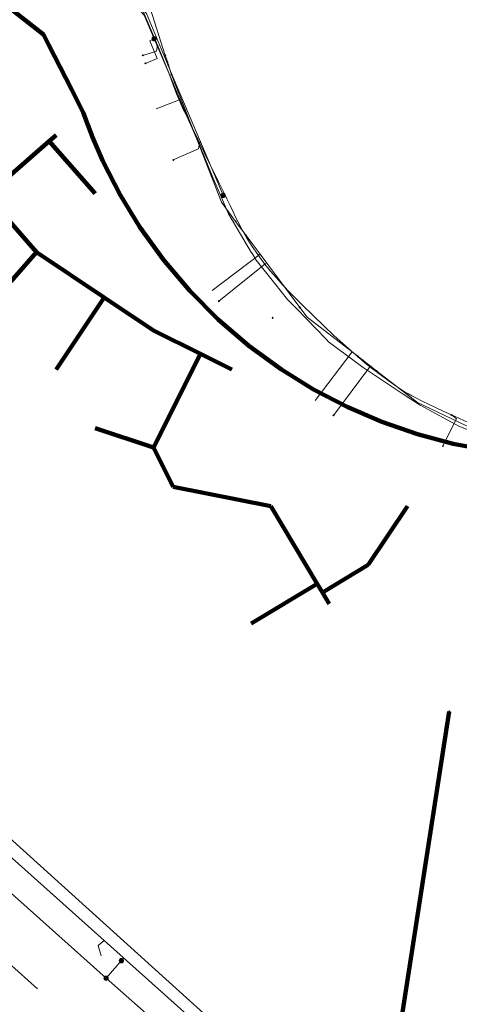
# Model space of a CAD drawing. Header units: metres. Extents: x 98902 to 136161, y 449037 to 499677.
# Tile 170 of 200: x 113293 to 113316, y 483532 to 483582. Entities that reach past the tile are written whole.
import ezdxf
from ezdxf.lldxf.tags import DXFTag

# ---------------------------------------------------------------- set-up
doc = ezdxf.new("R2010")
doc.units = ezdxf.units.M
doc.linetypes.add('RI-OVERIG', pattern=[17, 5, -2, 2, -2, 0, -2, 2, -2])
for name, color, linetype, lineweight in [('B-WE-KL-DATA-G', 90, 'KL-DATA-N', 18), ('B-WE-KL-DATA_HULPSTUK-S', 90, 'Continuous', 25), ('B-WE-KL-DATA_KABELBED-G', 90, 'Continuous', 100), ('B-WE-KL-ET_LS-G', 190, 'KL-LS-N', 18), ('B-WE-KL-ET_LS_HULPSTUK-S', 190, 'Continuous', 25), ('B-WE-KL-GAS_HD-G', 30, 'KL-GAS-HD-N', 18), ('B-WE-KL-GAS_LD-G', 50, 'KL-GAS-LD-N', 18), ('B-WE-KL-GAS_LD_HULPSTUK-S', 50, 'Continuous', 25), ('B-WE-RI-VRIJVERVAL-G', 210, 'RI-OVERIG', 18)]:
    doc.layers.add(name, color=color, linetype=linetype, lineweight=lineweight)
doc.styles.add('NLCS-ISO', font='NLCS-ISO.ttf')
doc.styles.get("Standard").update_dxf_attribs({"font": 'arial.ttf'})
tags = doc.linetypes.add('KL-DATA-N', pattern='A,4,-1,[101,NLCS.SHX,S=0.5,R=0,X=0,Y=0],-1,4,-1,["D",Standard,S=1,R=0,X=-0.25,Y=-0.5],-1.5', length=12.5).pattern_tags.tags
tags[18] = DXFTag(74, 10)
tags = doc.linetypes.add('KL-GAS-HD-N', pattern='A,4,-1,[69,NLCS.SHX,S=0.5,R=0,X=0,Y=0],-1,4,-1,["H",Standard,S=1,R=0,X=0,Y=-0.5],-2', length=13).pattern_tags.tags
tags[18] = DXFTag(74, 10)
tags = doc.linetypes.add('KL-GAS-LD-N', pattern='A,4,-1,[69,NLCS.SHX,S=0.5,R=0,X=0,Y=0],-1,4,-1,["L",Standard,S=1,R=0,X=0.25,Y=-0.5],-2', length=13).pattern_tags.tags
tags[18] = DXFTag(74, 10)
tags = doc.linetypes.add('KL-LS-N', pattern='A,4,-1,[103,NLCS.SHX,S=0.75,R=0,X=0,Y=0],-1,4,-1,["L",Standard,S=1,R=0,X=0,Y=-0.5],-2', length=13).pattern_tags.tags
tags[18] = DXFTag(74, 10)

# ---------------------------------------------------------------- blocks, each defined once
blk = doc.blocks.new('SKL-WTB_HULP_OVERIG-SO')
at = {"color": 0, "linetype": 'ByBlock', "lineweight": 18}
for points in [[(-0.14, 0.14), (0.14, -0.14)], [(0.14, 0.14), (-0.14, -0.14)]]:
    blk.add_lwpolyline(points, dxfattribs=at)
at = {"color": 0, "linetype": 'ByBlock', "lineweight": 18, "style": 'NLCS-ISO', "flags": 1}
for tag, p in [('TYPE', (1.5, 0)), ('OMSCHRIJVING', (1.5, -3)), ('LABEL', (1.5, -1.5))]:
    blk.add_attdef(tag, p, '', height=1, dxfattribs=at)
blk = doc.blocks.new('SKL-WTB_HULP_MOF-SO')
at = {"linetype": 'ByBlock', "lineweight": 18}
h = blk.add_hatch(color=0, dxfattribs=at)
h.dxf.hatch_style = 1
h.paths.add_polyline_path([(-0.5625, 0, 1), (0.5625, 0, 1)])
at = {"color": 0, "linetype": 'ByBlock', "lineweight": 18}
blk.add_circle((0, 0), 0.5625, dxfattribs=at)
at = {"color": 0, "linetype": 'ByBlock', "lineweight": 18, "style": 'NLCS-ISO', "flags": 1}
for tag, p in [('TYPE', (1.5, 0)), ('OMSCHRIJVING', (1.5, -3)), ('LABEL', (1.5, -1.5))]:
    blk.add_attdef(tag, p, '', height=1, dxfattribs=at)

msp = doc.modelspace()

# ---------------------------------------------------------------- linework, layer by layer
at = {"layer": 'B-WE-KL-DATA-G', "flags": 128}
for points in [[(113267.042, 483609.912), (113268.342, 483610.028), (113269.055, 483609.126), (113269.391, 483602.365), (113273.824, 483602.54), (113280.409, 483597.474), (113285.184, 483593.949), (113290.411, 483589.953), (113292.338, 483583.217), (113296.672, 483584.693), (113299.817, 483582.499), (113300.598, 483580.073), (113300.654, 483579.897), (113300.705, 483579.739), (113300.756, 483579.582), (113300.912, 483579.094), (113301.074, 483578.683), (113301.407, 483577.829), (113303.469, 483572.559), (113304.198, 483571.581), (113304.737, 483570.861), (113305.455, 483569.899), (113307.49, 483567.175), (113307.859, 483566.681), (113310.166, 483564.898), (113310.72, 483564.469), (113311.115, 483564.164), (113311.431, 483563.919), (113313.515, 483562.308), (113316.358, 483560.963), (113317.894, 483560.236), (113318.166, 483560.107), (113318.467, 483559.965), (113318.532, 483559.947), (113322.593, 483558.819), (113323.259, 483558.752), (113324.553, 483558.621), (113325.041, 483558.572), (113325.529, 483558.523), (113327.808, 483558.293), (113332.39, 483558.601), (113332.731, 483558.686)], [(113267.795, 483603.33), (113267.255, 483603.302), (113267.23, 483603.868), (113268.964, 483603.944), (113269.624, 483603.973), (113270.557, 483603.359), (113273.383, 483601.079), (113278.304, 483597.108), (113257.751, 483571.637), (113251.678, 483564.703), (113256.382, 483560.433), (113260.819, 483556.525), (113266.246, 483551.745), (113269.849, 483548.57), (113272.817, 483545.955), (113292.689, 483568.512), (113294, 483570), (113297.462, 483567.692), (113300, 483566), (113302.4, 483564.8), (113300, 483560), (113301, 483558)], [(113267.795, 483603.33), (113267.255, 483603.302), (113267.23, 483603.868), (113268.964, 483603.944), (113269.624, 483603.973), (113270.557, 483603.359), (113273.383, 483601.079), (113278.304, 483597.108), (113257.751, 483571.637), (113251.678, 483564.703), (113256.382, 483560.433), (113260.819, 483556.525), (113266.246, 483551.745), (113269.849, 483548.57), (113272.817, 483545.955), (113292.689, 483568.512), (113294, 483570), (113297.462, 483567.692), (113300, 483566), (113302.4, 483564.8), (113300, 483560)], [(113267.795, 483603.33), (113267.255, 483603.302), (113267.23, 483603.868), (113268.964, 483603.944), (113269.624, 483603.973), (113270.557, 483603.359), (113273.383, 483601.079), (113278.304, 483597.108), (113257.751, 483571.637), (113251.678, 483564.703), (113256.382, 483560.433), (113260.819, 483556.525), (113266.246, 483551.745), (113269.849, 483548.57), (113272.817, 483545.955), (113292.689, 483568.512), (113294, 483570), (113297.462, 483567.692), (113300, 483566), (113302.4, 483564.8), (113300, 483560), (113301, 483558), (113306, 483557)], [(113267.795, 483603.33), (113267.255, 483603.302), (113267.23, 483603.868), (113268.964, 483603.944), (113269.624, 483603.973), (113270.557, 483603.359), (113273.383, 483601.079), (113278.304, 483597.108), (113257.751, 483571.637), (113251.678, 483564.703), (113256.382, 483560.433), (113260.819, 483556.525), (113266.246, 483551.745), (113269.849, 483548.57), (113272.817, 483545.955), (113292.689, 483568.512), (113294, 483570), (113297.462, 483567.692), (113300, 483566), (113302.4, 483564.8), (113300, 483560), (113301, 483558), (113306, 483557), (113308.382, 483553.029), (113308.647, 483552.588), (113309, 483552)], [(113267.795, 483603.33), (113267.255, 483603.302), (113267.23, 483603.868), (113268.964, 483603.944), (113269.624, 483603.973), (113270.557, 483603.359), (113273.383, 483601.079), (113278.304, 483597.108), (113257.751, 483571.637), (113251.678, 483564.703), (113256.382, 483560.433), (113260.819, 483556.525), (113266.246, 483551.745), (113269.849, 483548.57), (113272.817, 483545.955), (113292.689, 483568.512), (113294, 483570), (113291.46, 483572.903), (113292.31, 483573.646), (113292, 483574)], [(113267.795, 483603.33), (113267.255, 483603.302), (113267.23, 483603.868), (113268.964, 483603.944), (113269.624, 483603.973), (113270.557, 483603.359), (113273.383, 483601.079), (113278.304, 483597.108), (113257.751, 483571.637), (113251.678, 483564.703), (113256.382, 483560.433), (113260.819, 483556.525), (113266.246, 483551.745), (113269.849, 483548.57), (113272.817, 483545.955), (113292.689, 483568.512), (113294, 483570), (113297.462, 483567.692), (113300, 483566), (113302.4, 483564.8), (113304, 483564)], [(113267.795, 483603.33), (113267.255, 483603.302), (113267.23, 483603.868), (113268.964, 483603.944), (113269.624, 483603.973), (113270.557, 483603.359), (113273.383, 483601.079), (113278.304, 483597.108), (113257.751, 483571.637), (113251.678, 483564.703), (113256.382, 483560.433), (113260.819, 483556.525), (113266.246, 483551.745), (113269.849, 483548.57), (113272.817, 483545.955), (113292.689, 483568.512), (113294, 483570), (113297.462, 483567.692), (113300, 483566), (113302.4, 483564.8), (113300, 483560), (113301, 483558), (113306, 483557), (113308.382, 483553.029), (113308.647, 483552.588), (113311, 483554), (113313, 483557)], [(113267.795, 483603.33), (113267.255, 483603.302), (113267.23, 483603.868), (113268.964, 483603.944), (113269.624, 483603.973), (113270.557, 483603.359), (113273.383, 483601.079), (113278.304, 483597.108), (113257.751, 483571.637), (113251.678, 483564.703), (113256.382, 483560.433), (113260.819, 483556.525), (113266.246, 483551.745), (113269.849, 483548.57), (113272.817, 483545.955), (113292.689, 483568.512), (113294, 483570), (113297.462, 483567.692), (113295, 483564)], [(113267.795, 483603.33), (113267.255, 483603.302), (113267.23, 483603.868), (113268.964, 483603.944), (113269.624, 483603.973), (113270.557, 483603.359), (113273.383, 483601.079), (113278.304, 483597.108), (113257.751, 483571.637), (113251.678, 483564.703), (113256.382, 483560.433), (113260.819, 483556.525), (113266.246, 483551.745), (113269.849, 483548.57), (113272.817, 483545.955), (113292.689, 483568.512), (113294, 483570), (113297.462, 483567.692), (113300, 483566), (113302.4, 483564.8), (113300, 483560), (113297, 483561)], [(113267.795, 483603.33), (113267.255, 483603.302), (113267.23, 483603.868), (113268.964, 483603.944), (113269.624, 483603.973), (113270.557, 483603.359), (113273.383, 483601.079), (113278.304, 483597.108), (113257.751, 483571.637), (113251.678, 483564.703), (113256.382, 483560.433), (113260.819, 483556.525), (113266.246, 483551.745), (113269.849, 483548.57), (113272.817, 483545.955), (113292.689, 483568.512), (113294, 483570), (113297.462, 483567.692), (113300, 483566), (113302.4, 483564.8), (113300, 483560), (113301, 483558), (113306, 483557), (113308.382, 483553.029), (113305, 483551)], [(113267.795, 483603.33), (113267.255, 483603.302), (113267.23, 483603.868), (113268.964, 483603.944), (113269.624, 483603.973), (113270.557, 483603.359), (113273.383, 483601.079), (113278.304, 483597.108), (113257.751, 483571.637), (113251.678, 483564.703), (113256.382, 483560.433), (113260.819, 483556.525), (113266.246, 483551.745), (113269.849, 483548.57), (113272.817, 483545.955), (113292.689, 483568.512), (113294, 483570), (113297.462, 483567.692), (113300, 483566)], [(113267.795, 483603.33), (113267.255, 483603.302), (113267.23, 483603.868), (113268.964, 483603.944), (113269.624, 483603.973), (113270.557, 483603.359), (113273.383, 483601.079), (113278.304, 483597.108), (113257.751, 483571.637), (113251.678, 483564.703), (113256.382, 483560.433), (113260.819, 483556.525), (113266.246, 483551.745), (113269.849, 483548.57), (113272.817, 483545.955), (113292.689, 483568.512), (113294, 483570), (113297.462, 483567.692), (113300, 483566), (113302.4, 483564.8), (113300, 483560), (113301, 483558), (113306, 483557), (113308.382, 483553.029), (113308.647, 483552.588), (113311, 483554)], [(113267.795, 483603.33), (113267.255, 483603.302), (113267.23, 483603.868), (113268.964, 483603.944), (113269.624, 483603.973), (113270.557, 483603.359), (113273.383, 483601.079), (113278.304, 483597.108), (113257.751, 483571.637), (113251.678, 483564.703), (113256.382, 483560.433), (113260.819, 483556.525), (113266.246, 483551.745), (113269.849, 483548.57), (113272.817, 483545.955), (113292.689, 483568.512), (113294, 483570), (113291.46, 483572.903), (113292.31, 483573.646), (113294.646, 483575.69), (113297, 483573)], [(113267.795, 483603.33), (113267.255, 483603.302), (113267.23, 483603.868), (113268.964, 483603.944), (113269.624, 483603.973), (113270.557, 483603.359), (113273.383, 483601.079), (113278.304, 483597.108), (113257.751, 483571.637), (113251.678, 483564.703), (113256.382, 483560.433), (113260.819, 483556.525), (113266.246, 483551.745), (113269.849, 483548.57), (113272.817, 483545.955), (113292.689, 483568.512), (113294, 483570), (113291.46, 483572.903), (113289.726, 483574.885), (113287, 483578)], [(113300.598, 483580.073), (113300.654, 483579.897)], [(113300.654, 483579.897), (113300.705, 483579.739)], [(113300.705, 483579.739), (113300.756, 483579.582)], [(113300.756, 483579.582), (113300.912, 483579.094)], [(113300.912, 483579.094), (113301.074, 483578.683)], [(113301.074, 483578.683), (113301.407, 483577.829)], [(113300.121, 483577.343), (113301.41, 483577.83)], [(113301.407, 483577.829), (113303.469, 483572.559), (113304.198, 483571.581)], [(113304.198, 483571.581), (113304.737, 483570.861)], [(113304.737, 483570.861), (113305.455, 483569.899)], [(113303, 483568.047), (113305.455, 483569.899)], [(113305.455, 483569.899), (113307.49, 483567.175)], [(113307.49, 483567.175), (113307.859, 483566.681), (113310.166, 483564.898)], [(113308.268, 483562.416), (113310.166, 483564.898)], [(113310.166, 483564.898), (113310.467, 483564.665)], [(113310.467, 483564.665), (113310.72, 483564.469)], [(113310.72, 483564.469), (113311.115, 483564.164)], [(113311.115, 483564.164), (113311.431, 483563.919)], [(113311.431, 483563.919), (113313.515, 483562.308), (113316.358, 483560.963)]]:
    msp.add_lwpolyline(points, dxfattribs=at)
at = {"layer": 'B-WE-KL-DATA_KABELBED-G', "flags": 128}
for points in [[(113255.727, 483608.9), (113258.061, 483608.811), (113258.977, 483608.775), (113294.351, 483581.144), (113294.629, 483580.601), (113295.782, 483578.34)], [(113295.782, 483578.34), (113296.388, 483577.154), (113296.861, 483575.9), (113297.397, 483574.671)], [(113292.31, 483573.646), (113294.646, 483575.69)], [(113294.646, 483575.69), (113295, 483576)], [(113294.646, 483575.69), (113297, 483573)], [(113297.397, 483574.671), (113298.284, 483572.943), (113299.297, 483571.285)], [(113294, 483570), (113291.46, 483572.903)], [(113299.297, 483571.285), (113300.509, 483569.605), (113301.85, 483568.025)], [(113292.689, 483568.512), (113294, 483570)], [(113294, 483570), (113297.462, 483567.692)], [(113301.85, 483568.025), (113303.31, 483566.558), (113304.881, 483565.211), (113306.553, 483563.992)], [(113297.462, 483567.692), (113295, 483564)], [(113297.462, 483567.692), (113300, 483566)], [(113300, 483566), (113302.4, 483564.8)], [(113302.4, 483564.8), (113300, 483560)], [(113302.4, 483564.8), (113304, 483564)], [(113306.553, 483563.992), (113308.196, 483562.976), (113309.91, 483562.084), (113311.685, 483561.321), (113313.511, 483560.69)], [(113300, 483560), (113297, 483561)], [(113313.511, 483560.69), (113315.345, 483560.203), (113317.211, 483559.85), (113319.096, 483559.632), (113320.993, 483559.552), (113322.306, 483559.561)], [(113300, 483560), (113301, 483558)], [(113301, 483558), (113306, 483557)], [(113306, 483557), (113308.382, 483553.029)], [(113311, 483554), (113313, 483557)], [(113308.647, 483552.588), (113311, 483554)], [(113308.382, 483553.029), (113305, 483551)], [(113308.382, 483553.029), (113308.647, 483552.588)], [(113308.647, 483552.588), (113309, 483552)], [(113315.15, 483546.493), (113312.368, 483528.685), (113311.461, 483522.883)]]:
    msp.add_lwpolyline(points, dxfattribs=at)
at = {"layer": 'B-WE-KL-ET_LS-G', "flags": 128}
for points in [[(113304.044, 483363.317), (113302.9, 483362.045), (113269.988, 483391.556), (113269.923, 483391.744), (113269.969, 483391.909), (113270.835, 483392.875), (113270.89, 483393.065), (113270.815, 483393.228), (113270.766, 483393.272), (113263.975, 483399.36), (113264.061, 483399.882), (113264.309, 483400.54), (113264.625, 483401.112), (113270.086, 483407.204), (113283.577, 483422.255), (113302.804, 483443.706), (113319.196, 483461.993), (113335.366, 483480.034), (113337.959, 483482.926), (113338.621, 483485.642), (113337.836, 483487.714), (113342.784, 483493.234), (113342.861, 483493.443), (113342.761, 483493.657), (113306.054, 483526.565), (113305.93, 483527.2), (113297.456, 483534.772), (113280.865, 483549.597), (113278.11, 483552.059), (113260.347, 483567.9), (113252.062, 483575.285), (113237.986, 483587.854), (113207.97, 483614.655), (113206.489, 483615.968), (113187.879, 483632.467)], [(113287.4, 483592.78), (113288.5, 483592.11), (113298.55, 483583.38), (113299.63, 483582.22), (113301, 483578.94), (113303.56, 483572.92), (113303.56, 483572.91)], [(113270.56, 483569.94), (113280.79, 483579.94), (113282.327, 483581.82), (113289.7, 483590.84), (113298.46, 483583.29), (113299.52, 483582.14), (113300.031, 483580.927), (113300.432, 483579.976), (113300.89, 483578.89), (113301.028, 483578.566), (113301.288, 483577.955), (113302.12, 483576), (113302.416, 483575.303), (113302.582, 483574.913), (113303.039, 483573.834), (113303.83, 483571.97), (113305.019, 483569.978), (113305.025, 483569.968), (113305.25, 483569.59), (113306.202, 483568.408), (113306.86, 483567.59), (113307.262, 483567.175), (113307.271, 483567.165), (113307.334, 483567.1), (113308.818, 483565.567), (113308.96, 483565.42), (113310.74, 483564.1), (113312.791, 483562.74), (113313.65, 483562.17), (113314.28, 483561.832), (113314.285, 483561.829), (113315.002, 483561.443), (113315.299, 483561.284), (113315.64, 483561.1), (113316.502, 483560.755), (113317.14, 483560.5), (113318.63, 483559.94), (113318.72, 483559.91), (113318.72, 483559.9)], [(113300.031, 483580.927), (113299.801, 483580.83), (113300.187, 483579.913), (113299.583, 483579.667)], [(113297.56, 483532.84), (113288.15, 483541.24), (113288.14, 483541.24)], [(113297.302, 483533.984), (113297.157, 483534.515), (113297.456, 483534.772)], [(113297.56, 483532.84), (113298.35, 483533.74)], [(113300.06, 483521.03), (113299.83, 483521.54), (113303.69, 483527.26), (113303.56, 483527.55), (113297.57, 483532.84), (113297.56, 483532.84)]]:
    msp.add_lwpolyline(points, dxfattribs=at)
at = {"layer": 'B-WE-KL-GAS_HD-G', "flags": 128}
msp.add_lwpolyline([(113414.979, 483486.442), (113387.333, 483455.058), (113357.108, 483481.369), (113309.335, 483524.925), (113288.143, 483544.047), (113239.84, 483587.302), (113212.509, 483611.791), (113196.454, 483625.875), (113195.964, 483626.305), (113186.449, 483634.128), (113186.44, 483634.135), (113185.831, 483634.635), (113185.799, 483634.662), (113177.729, 483641.296), (113177.38, 483641.583)], dxfattribs=at)
at = {"layer": 'B-WE-KL-GAS_LD-G', "flags": 128}
for points in [[(113215.731, 483624.725), (113222.447, 483631.32), (113222.731, 483631.447), (113233.649, 483637.236), (113234.859, 483637.651), (113235.384, 483636.12), (113236.992, 483630.878), (113237.258, 483629.901), (113237.544, 483628.972), (113237.852, 483628.09), (113238.18, 483627.255), (113238.344, 483626.874), (113238.736, 483626.013), (113239.129, 483625.194), (113239.525, 483624.418), (113239.923, 483623.684), (113240.259, 483623.098), (113240.597, 483622.536), (113240.939, 483621.998), (113241.284, 483621.484), (113241.552, 483621.104), (113241.791, 483620.792), (113242.094, 483620.435), (113242.459, 483620.031), (113242.887, 483619.581), (113243.378, 483619.085), (113243.932, 483618.543), (113244.55, 483617.955), (113245.23, 483617.321), (113245.695, 483616.955), (113246.141, 483616.606), (113246.384, 483616.417), (113246.693, 483616.178), (113247.3, 483615.714), (113247.864, 483615.29), (113248.385, 483614.906), (113248.862, 483614.562), (113249.297, 483614.258), (113249.688, 483613.994), (113250.037, 483613.771), (113250.342, 483613.587), (113250.638, 483613.422), (113251.201, 483613.134), (113251.82, 483612.85), (113252.493, 483612.568), (113253.222, 483612.29), (113254.126, 483611.975), (113255.47, 483611.538), (113256.75, 483611.145), (113257.609, 483610.896), (113258.436, 483610.668), (113259.094, 483610.495), (113259.698, 483610.343), (113260.214, 483610.219), (113260.683, 483610.113), (113261.105, 483610.026), (113261.479, 483609.956), (113261.649, 483609.931), (113261.858, 483609.909), (113262.105, 483609.891), (113262.39, 483609.876), (113262.714, 483609.863), (113263.076, 483609.854), (113263.476, 483609.849), (113263.914, 483609.846), (113264.383, 483609.846), (113265.06, 483609.851), (113265.802, 483609.862), (113266.608, 483609.878), (113267.48, 483609.899), (113268.415, 483609.249), (113280.171, 483599.589), (113286.44, 483594.93), (113298.328, 483583.55), (113299.383, 483582.528), (113300.192, 483580.593), (113300.777, 483579.193), (113300.982, 483578.615), (113301.175, 483578.109), (113301.354, 483577.675), (113301.52, 483577.312), (113301.583, 483577.182), (113301.658, 483577.028), (113301.744, 483576.85), (113301.842, 483576.649), (113301.952, 483576.423), (113302.073, 483576.174), (113302.206, 483575.902), (113302.35, 483575.605), (113302.595, 483575.102), (113302.868, 483574.542), (113303.116, 483574.033), (113303.345, 483573.563), (113303.554, 483573.132), (113303.745, 483572.741), (113303.916, 483572.389), (113304.068, 483572.076), (113304.201, 483571.803), (113304.315, 483571.569), (113304.535, 483571.142), (113304.778, 483570.718), (113305.045, 483570.296), (113305.334, 483569.878), (113305.507, 483569.644), (113305.697, 483569.399), (113305.977, 483569.058), (113306.287, 483568.698), (113306.627, 483568.32), (113306.998, 483567.922), (113307.618, 483567.306), (113308.198, 483566.738), (113308.737, 483566.218), (113309.235, 483565.747), (113309.694, 483565.325), (113310.112, 483564.95), (113310.489, 483564.624), (113310.826, 483564.347), (113311.083, 483564.143), (113311.601, 483563.742), (113312.067, 483563.396), (113312.481, 483563.106), (113312.844, 483562.87), (113313.016, 483562.768), (113313.226, 483562.653), (113313.472, 483562.524), (113313.756, 483562.381), (113314.076, 483562.225), (113314.434, 483562.055), (113314.829, 483561.871), (113315.261, 483561.674), (113315.674, 483561.488), (113316.117, 483561.292), (113316.737, 483561.022), (113317.338, 483560.771), (113317.919, 483560.536), (113318.48, 483560.32), (113319.022, 483560.122), (113319.544, 483559.941), (113320.046, 483559.778), (113320.528, 483559.633), (113321.441, 483559.383), (113322.291, 483559.18), (113323.078, 483559.023), (113323.801, 483558.912), (113324.18, 483558.87), (113324.595, 483558.837), (113325.047, 483558.812), (113325.535, 483558.796), (113326.015, 483558.789), (113326.526, 483558.789), (113327.068, 483558.796), (113327.64, 483558.81), (113332.449, 483559.01), (113333.748, 483559.064), (113333.824, 483557.794), (113337.057, 483550.69), (113348.824, 483543.581), (113354.655, 483537.958), (113358.916, 483531.616), (113359.74, 483528.156), (113360.436, 483525.965), (113360.7, 483525.318), (113360.951, 483524.716), (113361.172, 483524.199), (113361.382, 483523.72), (113361.582, 483523.278), (113361.77, 483522.875), (113361.948, 483522.51), (113362.115, 483522.183), (113362.272, 483521.894), (113362.417, 483521.643), (113362.884, 483520.903), (113363.41, 483520.134), (113363.77, 483519.637), (113364.153, 483519.128), (113364.652, 483518.482), (113365.125, 483517.878), (113365.573, 483517.318), (113365.995, 483516.8), (113366.21, 483516.548), (113366.444, 483516.289), (113366.698, 483516.022), (113366.972, 483515.747), (113367.266, 483515.465), (113367.579, 483515.176), (113367.912, 483514.879), (113368.265, 483514.575), (113368.517, 483514.366), (113368.792, 483514.147), (113369.092, 483513.919), (113369.415, 483513.681), (113369.766, 483513.431), (113370.14, 483513.17), (113370.539, 483512.9), (113370.962, 483512.62), (113371.41, 483512.33), (113371.881, 483512.03), (113372.377, 483511.721), (113372.897, 483511.401), (113373.516, 483511.088), (113374.109, 483510.793), (113374.677, 483510.514), (113375.218, 483510.252), (113375.699, 483510.023), (113376.158, 483509.809), (113376.595, 483509.61), (113377.009, 483509.425), (113377.4, 483509.255), (113377.769, 483509.1), (113378.115, 483508.96), (113378.439, 483508.834), (113379.373, 483508.499), (113380.253, 483508.223), (113381.08, 483508.005), (113381.853, 483507.845), (113382.702, 483507.703), (113383.603, 483507.563), (113384.368, 483507.453), (113385.166, 483507.346), (113385.405, 483507.319), (113385.668, 483507.298), (113385.954, 483507.282), (113386.264, 483507.271), (113386.597, 483507.266), (113386.953, 483507.267), (113387.333, 483507.273), (113387.736, 483507.284), (113388.163, 483507.301), (113388.613, 483507.324), (113389.086, 483507.352), (113389.583, 483507.386), (113390.103, 483507.425), (113390.647, 483507.469), (113391.214, 483507.519), (113391.804, 483507.575), (113396.748, 483505.044)], [(113300.192, 483580.593), (113300.152, 483580.302), (113299.444, 483580.075)], [(113302.35, 483575.605), (113302.301, 483575.286), (113301.008, 483574.723)], [(113303.338, 483567.499), (113305.697, 483569.399)], [(113311.083, 483564.143), (113309.216, 483561.65)], [(113315.261, 483561.674), (113315.522, 483561.473), (113314.821, 483560.089)]]:
    msp.add_lwpolyline(points, dxfattribs=at)
at = {"layer": 'B-WE-RI-VRIJVERVAL-G', "flags": 128}
msp.add_lwpolyline([(113274.6, 483549.7), (113297.5, 483529.2)], dxfattribs=at)

# ---------------------------------------------------------------- block references
at = {"layer": 'B-WE-KL-DATA_HULPSTUK-S', "xscale": 0.2, "yscale": 0.2, "zscale": 0.2}
for p in [(113300.597, 483580.073), (113300.705, 483579.739), (113300.756, 483579.582), (113300.913, 483579.094), (113301.073, 483578.683), (113295.782, 483578.34), (113295.782, 483578.34), (113297.397, 483574.671), (113297.397, 483574.671), (113304.198, 483571.582), (113299.297, 483571.285), (113299.297, 483571.285), (113304.737, 483570.861), (113301.85, 483568.025), (113301.85, 483568.025), (113307.49, 483567.175), (113310.467, 483564.664), (113310.719, 483564.469), (113306.553, 483563.992), (113306.553, 483563.992), (113311.115, 483564.164), (113311.431, 483563.919), (113313.511, 483560.69), (113313.511, 483560.69), (113315.15, 483546.493)]:
    msp.add_blockref('SKL-WTB_HULP_OVERIG-SO', p, dxfattribs=at)
at = {"layer": 'B-WE-KL-ET_LS_HULPSTUK-S', "xscale": 0.2, "yscale": 0.2, "zscale": 0.2}
for name, p in [('SKL-WTB_HULP_MOF-SO', (113300.031, 483580.927)), ('SKL-WTB_HULP_OVERIG-SO', (113299.583, 483579.667)), ('SKL-WTB_HULP_MOF-SO', (113303.56, 483572.91)), ('SKL-WTB_HULP_OVERIG-SO', (113306.092, 483566.643)), ('SKL-WTB_HULP_MOF-SO', (113298.35, 483533.74)), ('SKL-WTB_HULP_MOF-SO', (113297.56, 483532.84))]:
    msp.add_blockref(name, p, dxfattribs=at)
at = {"layer": 'B-WE-KL-GAS_LD_HULPSTUK-S', "xscale": 0.2, "yscale": 0.2, "zscale": 0.2}
for p in [(113300.192, 483580.593), (113299.444, 483580.075), (113302.35, 483575.605), (113301.008, 483574.723), (113301.008, 483574.723), (113301.008, 483574.723), (113301.008, 483574.723), (113301.008, 483574.723), (113305.697, 483569.399), (113303.338, 483567.499), (113303.338, 483567.499), (113303.338, 483567.499), (113303.338, 483567.499), (113303.338, 483567.499), (113311.083, 483564.143), (113309.216, 483561.65), (113309.216, 483561.65), (113309.216, 483561.65), (113309.216, 483561.65), (113309.216, 483561.65), (113309.216, 483561.65), (113315.261, 483561.674), (113314.821, 483560.089), (113314.821, 483560.089), (113314.821, 483560.089), (113314.821, 483560.089), (113314.821, 483560.089)]:
    msp.add_blockref('SKL-WTB_HULP_OVERIG-SO', p, dxfattribs=at)

doc.saveas('drawing.dxf')
